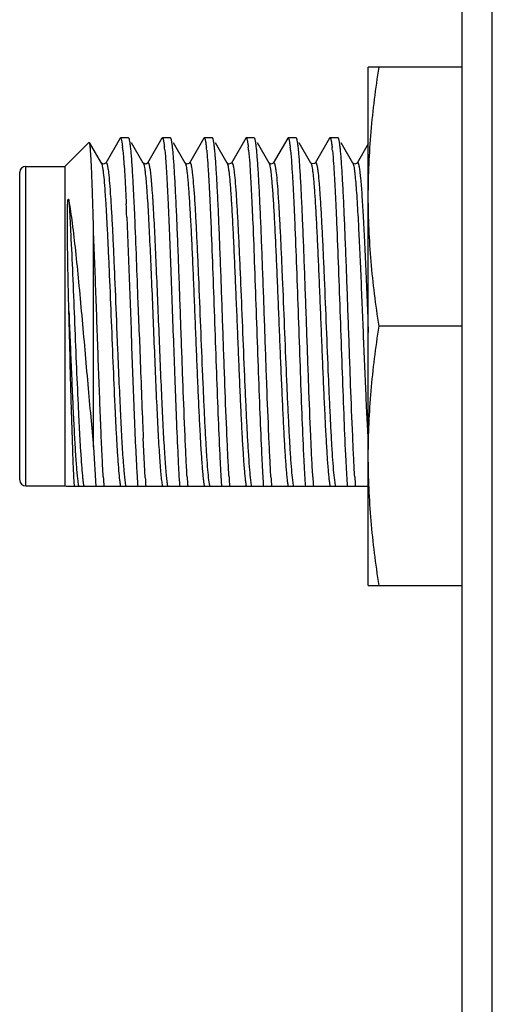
# Model space of a CAD drawing. Header units: inches. Extents: x 0 to 22, y 0 to 17.
# Tile 10 of 35: x 8.416 to 8.729, y 9.103 to 9.756. Entities that reach past the tile are written whole.
import ezdxf

# ---------------------------------------------------------------- set-up
doc = ezdxf.new("R2010")
doc.units = ezdxf.units.IN
doc.header["$LTSCALE"] = 1.21
doc.header["$MEASUREMENT"] = 0
doc.layers.get('0').update_dxf_attribs({"linetype": 'CONTINUOUS'})

msp = doc.modelspace()

# ---------------------------------------------------------------- linework, layer by layer
at = {"color": 7, "linetype": 'CONTINUOUS'}
for p, q in [((8.70924, 6.11676), (8.70924, 10.9283)), ((8.6471, 9.38053), (8.6471, 9.72453)), ((8.70924, 9.72453), (8.6471, 9.72453)), ((8.48258, 9.67729), (8.47306, 9.66084)), ((8.48258, 9.67729), (8.48285, 9.67753)), ((8.4882, 9.67753), (8.48285, 9.67753)), ((8.48847, 9.67729), (8.4882, 9.67753)), ((8.51035, 9.67729), (8.50083, 9.66084)), ((8.51035, 9.67729), (8.51062, 9.67753)), ((8.51597, 9.67753), (8.51062, 9.67753)), ((8.51624, 9.67729), (8.51597, 9.67753)), ((8.53812, 9.67729), (8.5286, 9.66084)), ((8.53812, 9.67729), (8.53839, 9.67753)), ((8.54374, 9.67753), (8.53839, 9.67753)), ((8.54401, 9.67729), (8.54374, 9.67753)), ((8.56589, 9.67729), (8.55637, 9.66084)), ((8.56589, 9.67729), (8.56616, 9.67753)), ((8.57151, 9.67753), (8.56616, 9.67753)), ((8.57178, 9.67729), (8.57151, 9.67753)), ((8.59366, 9.67729), (8.58414, 9.66084)), ((8.59366, 9.67729), (8.59393, 9.67753)), ((8.59928, 9.67753), (8.59393, 9.67753)), ((8.59955, 9.67729), (8.59928, 9.67753)), ((8.62143, 9.67729), (8.61191, 9.66084)), ((8.62143, 9.67729), (8.6217, 9.67753)), ((8.62705, 9.67753), (8.6217, 9.67753)), ((8.62732, 9.67729), (8.62705, 9.67753)), ((8.4461, 9.65853), (8.46214, 9.67457)), ((8.47022, 9.66084), (8.46231, 9.6745)), ((8.49799, 9.66084), (8.49027, 9.67418)), ((8.52576, 9.66084), (8.51804, 9.67418)), ((8.55353, 9.66084), (8.54581, 9.67418)), ((8.5813, 9.66084), (8.57358, 9.67418)), ((8.60907, 9.66084), (8.60135, 9.67418)), ((8.63684, 9.66084), (8.62912, 9.67418)), ((8.6471, 9.67366), (8.63968, 9.66084)), ((8.48445, 9.66937), (8.48486, 9.66486)), ((8.5122, 9.66963), (8.5126, 9.66519)), ((8.53999, 9.66937), (8.5404, 9.66486)), ((8.56776, 9.66937), (8.56817, 9.66486)), ((8.59553, 9.66937), (8.59594, 9.66486)), ((8.62332, 9.66918), (8.62372, 9.66463)), ((8.4201, 9.65853), (8.4461, 9.65853)), ((8.4461, 9.65853), (8.4461, 9.44653)), ((8.47027, 9.66077), (8.4702, 9.66087)), ((8.4702, 9.66087), (8.47022, 9.66084)), ((8.47089, 9.66028), (8.47027, 9.66077)), ((8.47306, 9.66084), (8.47308, 9.66088)), ((8.49796, 9.66088), (8.49799, 9.66084)), ((8.52574, 9.66087), (8.52576, 9.66084)), ((8.52581, 9.66077), (8.52574, 9.66087)), ((8.52643, 9.66028), (8.52581, 9.66077)), ((8.5286, 9.66084), (8.52862, 9.66088)), ((8.55351, 9.66087), (8.55353, 9.66084)), ((8.55358, 9.66077), (8.55351, 9.66087)), ((8.5542, 9.66028), (8.55358, 9.66077)), ((8.55637, 9.66084), (8.55639, 9.66088)), ((8.58128, 9.66087), (8.5813, 9.66084)), ((8.58135, 9.66077), (8.58128, 9.66087)), ((8.58197, 9.66028), (8.58135, 9.66077)), ((8.58414, 9.66084), (8.58416, 9.66088)), ((8.60907, 9.66084), (8.60909, 9.66081)), ((8.60917, 9.66071), (8.60909, 9.66081)), ((8.61191, 9.66084), (8.61193, 9.66088)), ((8.63689, 9.66077), (8.63682, 9.66087)), ((8.63682, 9.66087), (8.63684, 9.66084)), ((8.63751, 9.66028), (8.63689, 9.66077)), ((8.63968, 9.66084), (8.6397, 9.66088)), ((8.4161, 9.65453), (8.41611, 9.65474)), ((8.4161, 9.45053), (8.4161, 9.65453)), ((8.48706, 9.62489), (8.48947, 9.56158)), ((8.4651, 9.47234), (8.4651, 9.61402)), ((8.49539, 9.54561), (8.49459, 9.56822)), ((8.48947, 9.56158), (8.48967, 9.55592)), ((8.48967, 9.55592), (8.48987, 9.55024)), ((8.70924, 9.55253), (8.65423, 9.55253)), ((8.48987, 9.55024), (8.49027, 9.53892)), ((8.49027, 9.53892), (8.49268, 9.47649)), ((8.49268, 9.47649), (8.49288, 9.47207)), ((8.49926, 9.45215), (8.49795, 9.47831)), ((8.4651, 9.47234), (8.46652, 9.4462)), ((8.4161, 9.45053), (8.41611, 9.45032)), ((8.45242, 9.4462), (8.45203, 9.4525)), ((8.4201, 9.44653), (8.4461, 9.44653)), ((8.6471, 9.4462), (8.44648, 9.4462)), ((8.6471, 9.38053), (8.70924, 9.38053))]:
    msp.add_line(p, q, dxfattribs=at)
at = {"color": 9, "linetype": 'CONTINUOUS'}
for p, q in [((8.72924, 6.11676), (8.72924, 10.9283)), ((8.4201, 9.44653), (8.4201, 9.65841)), ((8.64155, 9.65444), (8.64197, 9.65047)), ((8.48033, 9.55214), (8.48095, 9.53689)), ((8.48511, 9.45653), (8.48573, 9.45035)), ((8.48573, 9.45035), (8.48624, 9.44678)), ((8.54127, 9.45035), (8.54178, 9.44678)), ((8.56904, 9.45035), (8.56955, 9.44678)), ((8.59681, 9.45035), (8.59732, 9.44678)), ((8.62458, 9.45034), (8.62509, 9.44678))]:
    msp.add_line(p, q, dxfattribs=at)
at = {"color": 7, "linetype": 'CONTINUOUS'}
for points in [[(8.47308, 9.66088), (8.47298, 9.66073), (8.47154, 9.66011), (8.47089, 9.66028)], [(8.50083, 9.66085), (8.49983, 9.66016), (8.49809, 9.66071), (8.49796, 9.66088)], [(8.52862, 9.66088), (8.52852, 9.66073), (8.52708, 9.66011), (8.52643, 9.66028)], [(8.55639, 9.66088), (8.55629, 9.66073), (8.55485, 9.66011), (8.5542, 9.66028)], [(8.58416, 9.66088), (8.58406, 9.66073), (8.58262, 9.66011), (8.58197, 9.66028)], [(8.61193, 9.66088), (8.6117, 9.66059), (8.60958, 9.66037), (8.60917, 9.66071)], [(8.6397, 9.66088), (8.6396, 9.66073), (8.63816, 9.66011), (8.63751, 9.66028)]]:
    msp.add_lwpolyline(points, dxfattribs=at)
for centre, radius, start, end in [((8.34787, 9.65587), 0.13725, 5.64644, 6.44139), ((8.38243, 9.6566), 0.13042, 5.73204, 6.55376), ((8.4034, 9.65587), 0.13726, 5.64636, 6.4413), ((8.43118, 9.65587), 0.13725, 5.64645, 6.44141), ((8.45894, 9.65587), 0.13726, 5.64638, 6.44133), ((8.4813, 9.65529), 0.1427, 5.58346, 6.35634), ((8.4201, 9.65453), 0.004, 90, 177), ((6.98078, 9.56559), 1.51277, 2.9209, 3.06617), ((6.04279, 9.5193), 2.4519, 2.48463, 2.88433), ((5.74646, 9.5064), 2.74316, 2.47556, 2.66259), ((0.92601, 9.30635), 7.5731, 1.981655, 2.416048), ((17.89478, 9.86758), 9.40491, 181.961888, 182.290733), ((12.23579, 9.6423), 3.74144, 182.30738, 182.5121), ((10.47598, 9.56343), 1.9852, 182.63779, 182.99167), ((9.82409, 9.52993), 1.33245, 183.01605, 183.17571), ((9.40155, 9.50629), 0.90925, 183.16352, 183.78921), ((8.4201, 9.45053), 0.004, 183, 270), ((9.21037, 9.49573), 0.74016, 183.34508, 183.83716), ((9.22996, 9.4952), 0.73196, 183.3718, 183.83821), ((9.26702, 9.49581), 0.74127, 183.34149, 183.83701), ((9.29479, 9.49581), 0.74127, 183.34149, 183.83701), ((9.32256, 9.49581), 0.74128, 183.34148, 183.83701), ((9.35005, 9.49579), 0.74099, 183.34239, 183.83705), ((9.3781, 9.49581), 0.74127, 183.34149, 183.83701)]:
    msp.add_arc(centre, radius, start, end, dxfattribs=at)
at = {"color": 9, "linetype": 'CONTINUOUS'}
for centre, radius, start, end in [((8.91189, 9.49332), 0.42837, 184.231, 184.92699), ((8.4928, 9.45354), 0.03839, 189.28028, 190.3535), ((8.48276, 9.45173), 0.02818, 190.39182, 191.30963), ((8.49651, 9.45358), 0.03864, 189.39681, 190.14057), ((8.48742, 9.45196), 0.0294, 190.14796, 191.29107), ((8.51518, 9.45196), 0.02939, 190.14946, 191.29119), ((8.54299, 9.45197), 0.02944, 190.14113, 191.29049), ((8.57072, 9.45196), 0.02939, 190.14946, 191.29119), ((8.59849, 9.45196), 0.02939, 190.14946, 191.29119), ((8.62626, 9.45196), 0.02939, 190.14946, 191.29119), ((8.65403, 9.45196), 0.0294, 190.14889, 191.29115)]:
    msp.add_arc(centre, radius, start, end, dxfattribs=at)
at = {"color": 7, "linetype": 'CONTINUOUS'}
for points, knots in [([(8.6471, 9.63853), (8.6471, 9.64572), (8.64742, 9.6601), (8.64933, 9.68884), (8.65203, 9.71029), (8.65423, 9.72453)], [0, 0, 0, 0, 0.249762, 0.499645, 1, 1, 1, 1]), ([(8.48285, 9.67753), (8.48292, 9.67753), (8.48302, 9.67744), (8.48312, 9.6773), (8.48325, 9.67703), (8.4834, 9.67658), (8.48357, 9.67589), (8.48374, 9.67501), (8.48399, 9.67345), (8.48415, 9.67218), (8.48425, 9.67127)], [0, 0, 0, 0, 0.030894, 0.054108, 0.083799, 0.163992, 0.272955, 0.411069, 0.578379, 1, 1, 1, 1]), ([(8.49138, 9.64651), (8.49127, 9.64866), (8.49104, 9.65274), (8.49068, 9.65851), (8.49032, 9.66356), (8.48996, 9.66786), (8.48965, 9.67095), (8.48939, 9.67303), (8.48921, 9.67429), (8.48904, 9.67534), (8.48886, 9.67618), (8.48868, 9.67681), (8.48855, 9.67716), (8.48847, 9.67729)], [0, 0, 0, 0, 0.208892, 0.395848, 0.559618, 0.699116, 0.813435, 0.860926, 0.901879, 0.936247, 0.964016, 0.985216, 1, 1, 1, 1]), ([(8.51062, 9.67753), (8.51068, 9.67753), (8.51079, 9.67745), (8.51089, 9.6773), (8.51101, 9.67705), (8.51116, 9.67662), (8.51133, 9.67595), (8.5115, 9.6751), (8.51174, 9.67359), (8.5119, 9.67237), (8.512, 9.67149)], [0, 0, 0, 0, 0.031276, 0.054597, 0.084355, 0.164594, 0.273521, 0.411541, 0.578716, 1, 1, 1, 1]), ([(8.52701, 9.4526), (8.52676, 9.45678), (8.52629, 9.46582), (8.52536, 9.48612), (8.5245, 9.50841), (8.52363, 9.53214), (8.52297, 9.55094), (8.5223, 9.56976), (8.52164, 9.58819), (8.52097, 9.6058), (8.52031, 9.62217), (8.51974, 9.63487), (8.51928, 9.64413), (8.51895, 9.65031), (8.51861, 9.65592), (8.51828, 9.66093), (8.51795, 9.66531), (8.51762, 9.66904), (8.51729, 9.6721), (8.517, 9.67421), (8.51676, 9.67555), (8.5166, 9.6763), (8.51644, 9.67686), (8.51631, 9.67717), (8.51624, 9.67729)], [0, 0, 0, 0, 0.055825, 0.120621, 0.27098, 0.353071, 0.437272, 0.521639, 0.60422, 0.68311, 0.756485, 0.822653, 0.852549, 0.880087, 0.905107, 0.927466, 0.947038, 0.963711, 0.977395, 0.988019, 0.99217, 0.995545, 0.998149, 1, 1, 1, 1]), ([(8.53839, 9.67753), (8.53846, 9.67753), (8.53856, 9.67744), (8.53866, 9.6773), (8.53879, 9.67703), (8.53894, 9.67658), (8.53911, 9.67589), (8.53928, 9.67501), (8.53953, 9.67345), (8.53969, 9.67218), (8.53979, 9.67127)], [0, 0, 0, 0, 0.030894, 0.054108, 0.083799, 0.163992, 0.272955, 0.411068, 0.578378, 1, 1, 1, 1]), ([(8.55478, 9.4526), (8.55453, 9.45678), (8.55406, 9.46582), (8.55313, 9.48612), (8.55227, 9.50841), (8.5514, 9.53214), (8.55074, 9.55094), (8.55007, 9.56976), (8.54941, 9.58819), (8.54874, 9.6058), (8.54808, 9.62217), (8.54751, 9.63487), (8.54705, 9.64413), (8.54672, 9.65031), (8.54638, 9.65592), (8.54605, 9.66093), (8.54572, 9.66531), (8.54539, 9.66904), (8.54506, 9.6721), (8.54477, 9.67421), (8.54453, 9.67555), (8.54437, 9.6763), (8.54421, 9.67686), (8.54408, 9.67717), (8.54401, 9.67729)], [0, 0, 0, 0, 0.055825, 0.120621, 0.27098, 0.353071, 0.437272, 0.521639, 0.604221, 0.68311, 0.756485, 0.822653, 0.852549, 0.880087, 0.905107, 0.927466, 0.947038, 0.963711, 0.977395, 0.988019, 0.99217, 0.995545, 0.998149, 1, 1, 1, 1]), ([(8.56616, 9.67753), (8.56623, 9.67753), (8.56633, 9.67744), (8.56643, 9.6773), (8.56656, 9.67703), (8.56671, 9.67658), (8.56688, 9.67589), (8.56705, 9.67501), (8.5673, 9.67345), (8.56746, 9.67218), (8.56756, 9.67127)], [0, 0, 0, 0, 0.030894, 0.054108, 0.083799, 0.163992, 0.272955, 0.411069, 0.578379, 1, 1, 1, 1]), ([(8.58255, 9.4526), (8.5823, 9.45678), (8.58183, 9.46582), (8.5809, 9.48612), (8.58004, 9.50841), (8.57917, 9.53214), (8.57851, 9.55094), (8.57784, 9.56976), (8.57718, 9.58819), (8.57651, 9.6058), (8.57585, 9.62217), (8.57528, 9.63487), (8.57482, 9.64413), (8.57449, 9.65031), (8.57415, 9.65592), (8.57382, 9.66093), (8.57349, 9.66531), (8.57316, 9.66904), (8.57283, 9.6721), (8.57254, 9.67421), (8.5723, 9.67555), (8.57214, 9.6763), (8.57198, 9.67686), (8.57185, 9.67717), (8.57178, 9.67729)], [0, 0, 0, 0, 0.055825, 0.120621, 0.27098, 0.353071, 0.437273, 0.521639, 0.604221, 0.68311, 0.756485, 0.822653, 0.852549, 0.880087, 0.905107, 0.927466, 0.947038, 0.963711, 0.977395, 0.988019, 0.99217, 0.995545, 0.998149, 1, 1, 1, 1]), ([(8.59393, 9.67753), (8.594, 9.67753), (8.5941, 9.67744), (8.5942, 9.6773), (8.59433, 9.67703), (8.59448, 9.67658), (8.59465, 9.67589), (8.59482, 9.67501), (8.59507, 9.67345), (8.59523, 9.67218), (8.59533, 9.67127)], [0, 0, 0, 0, 0.030894, 0.054108, 0.083799, 0.163992, 0.272955, 0.411068, 0.578378, 1, 1, 1, 1]), ([(8.61032, 9.45259), (8.61007, 9.45677), (8.6096, 9.4658), (8.60867, 9.48611), (8.60781, 9.50839), (8.60694, 9.53213), (8.60628, 9.55092), (8.60561, 9.56975), (8.60495, 9.58818), (8.60429, 9.60579), (8.60362, 9.62216), (8.60305, 9.63486), (8.60259, 9.64412), (8.60226, 9.6503), (8.60192, 9.65591), (8.60159, 9.66092), (8.60126, 9.66531), (8.60093, 9.66904), (8.6006, 9.6721), (8.60031, 9.67421), (8.60007, 9.67555), (8.59991, 9.6763), (8.59975, 9.67686), (8.59962, 9.67717), (8.59955, 9.67729)], [0, 0, 0, 0, 0.055814, 0.120603, 0.270952, 0.353042, 0.437244, 0.521612, 0.604196, 0.68309, 0.756469, 0.82264, 0.852539, 0.880078, 0.9051, 0.927461, 0.947034, 0.963709, 0.977394, 0.988018, 0.99217, 0.995545, 0.998149, 1, 1, 1, 1]), ([(8.6217, 9.67753), (8.62177, 9.67753), (8.62188, 9.67744), (8.62198, 9.67729), (8.62211, 9.67702), (8.62226, 9.67656), (8.62243, 9.67585), (8.62261, 9.67494), (8.62286, 9.67333), (8.62302, 9.67203), (8.62312, 9.67109)], [0, 0, 0, 0, 0.030605, 0.053738, 0.083379, 0.163539, 0.27253, 0.410714, 0.578126, 1, 1, 1, 1]), ([(8.63809, 9.4526), (8.63784, 9.45678), (8.63737, 9.46582), (8.63644, 9.48612), (8.63558, 9.50841), (8.63471, 9.53214), (8.63405, 9.55094), (8.63338, 9.56976), (8.63272, 9.58819), (8.63205, 9.6058), (8.63139, 9.62217), (8.63082, 9.63487), (8.63036, 9.64413), (8.63003, 9.65031), (8.62969, 9.65592), (8.62936, 9.66093), (8.62903, 9.66531), (8.6287, 9.66904), (8.62837, 9.6721), (8.62808, 9.67421), (8.62784, 9.67555), (8.62768, 9.6763), (8.62752, 9.67686), (8.62739, 9.67717), (8.62732, 9.67729)], [0, 0, 0, 0, 0.055825, 0.120621, 0.27098, 0.353071, 0.437272, 0.521639, 0.604221, 0.68311, 0.756485, 0.822653, 0.852549, 0.880087, 0.905107, 0.927466, 0.947038, 0.963711, 0.977395, 0.988019, 0.99217, 0.995545, 0.998149, 1, 1, 1, 1]), ([(8.46338, 9.66401), (8.46333, 9.66475), (8.46325, 9.66616), (8.46312, 9.66813), (8.46299, 9.66985), (8.46286, 9.6713), (8.46273, 9.67249), (8.4626, 9.67341), (8.46249, 9.674), (8.46239, 9.67433), (8.46234, 9.67446), (8.46231, 9.6745)], [0, 0, 0, 0, 0.211666, 0.399224, 0.562247, 0.700369, 0.813297, 0.900828, 0.962915, 0.984514, 1, 1, 1, 1]), ([(8.4651, 9.61402), (8.46496, 9.61922), (8.4647, 9.62901), (8.46428, 9.64265), (8.46386, 9.65411), (8.46354, 9.66098), (8.46338, 9.66401)], [0, 0, 0, 0, 0.312181, 0.587149, 0.818297, 1, 1, 1, 1]), ([(8.48486, 9.66486), (8.48502, 9.66281), (8.48534, 9.65832), (8.48598, 9.64798), (8.48639, 9.63969), (8.48666, 9.63383)], [0, 0, 0, 0, 0.19922, 0.433964, 1, 1, 1, 1]), ([(8.5126, 9.66519), (8.51277, 9.66316), (8.51309, 9.65873), (8.51372, 9.64849), (8.51448, 9.63334), (8.51535, 9.61282), (8.51623, 9.5898), (8.51711, 9.56523), (8.518, 9.54013), (8.51888, 9.51555), (8.51949, 9.49946), (8.51981, 9.49167)], [0, 0, 0, 0, 0.035197, 0.076752, 0.177167, 0.297109, 0.431624, 0.575148, 0.721742, 0.86534, 1, 1, 1, 1]), ([(8.5404, 9.66486), (8.54062, 9.6621), (8.54104, 9.65596), (8.54162, 9.64589), (8.5422, 9.63415), (8.54301, 9.61582), (8.54398, 9.59052), (8.54512, 9.55861), (8.54626, 9.52626), (8.54739, 9.49577), (8.54837, 9.47252), (8.54919, 9.45646), (8.54961, 9.44943), (8.54983, 9.4462)], [0, 0, 0, 0, 0.037961, 0.084348, 0.138344, 0.198996, 0.335871, 0.48531, 0.63676, 0.779522, 0.903516, 0.955673, 1, 1, 1, 1]), ([(8.56817, 9.66486), (8.56839, 9.6621), (8.56881, 9.65596), (8.56939, 9.64589), (8.56997, 9.63415), (8.57078, 9.61582), (8.57175, 9.59052), (8.57289, 9.55861), (8.57403, 9.52626), (8.57516, 9.49577), (8.57614, 9.47252), (8.57696, 9.45646), (8.57738, 9.44943), (8.5776, 9.4462)], [0, 0, 0, 0, 0.037961, 0.084348, 0.138344, 0.198996, 0.33587, 0.485309, 0.636759, 0.779522, 0.903516, 0.955673, 1, 1, 1, 1]), ([(8.59594, 9.66486), (8.59616, 9.6621), (8.59658, 9.65596), (8.59716, 9.64589), (8.59774, 9.63415), (8.59855, 9.61582), (8.59952, 9.59052), (8.60066, 9.55861), (8.6018, 9.52626), (8.60293, 9.49577), (8.60391, 9.47252), (8.60473, 9.45646), (8.60515, 9.44943), (8.60537, 9.4462)], [0, 0, 0, 0, 0.037961, 0.084348, 0.138344, 0.198996, 0.335871, 0.48531, 0.63676, 0.779522, 0.903516, 0.955673, 1, 1, 1, 1]), ([(8.62372, 9.66463), (8.62395, 9.66186), (8.62437, 9.65569), (8.62494, 9.64558), (8.62552, 9.63383), (8.62633, 9.6155), (8.6273, 9.59022), (8.62844, 9.55835), (8.62957, 9.52607), (8.63071, 9.49565), (8.63168, 9.47246), (8.6325, 9.45643), (8.63292, 9.44942), (8.63314, 9.4462)], [0, 0, 0, 0, 0.038195, 0.08477, 0.138908, 0.199656, 0.336597, 0.485967, 0.637257, 0.779821, 0.903634, 0.955721, 1, 1, 1, 1]), ([(8.65423, 9.55253), (8.65203, 9.56676), (8.64933, 9.58822), (8.64742, 9.61695), (8.6471, 9.63134), (8.6471, 9.63853)], [0, 0, 0, 0, 0.500355, 0.750238, 1, 1, 1, 1]), ([(8.44868, 9.56224), (8.44859, 9.5659), (8.44841, 9.57315), (8.44819, 9.58388), (8.44802, 9.59262), (8.44791, 9.59941), (8.44784, 9.60433), (8.44778, 9.60911), (8.44774, 9.61301), (8.44771, 9.61605), (8.4477, 9.61827), (8.44769, 9.62045), (8.44768, 9.62259), (8.44769, 9.62468), (8.4477, 9.62673), (8.44772, 9.62842), (8.44774, 9.62974), (8.44776, 9.63072), (8.44779, 9.6317), (8.44782, 9.6325), (8.44784, 9.63314), (8.44787, 9.63362), (8.44789, 9.63409), (8.44792, 9.63457), (8.44796, 9.63505), (8.44799, 9.63545), (8.44803, 9.63577), (8.44806, 9.63601), (8.44809, 9.63622), (8.44812, 9.63638), (8.44815, 9.63651), (8.44818, 9.63665), (8.44822, 9.63676), (8.44826, 9.63685), (8.44834, 9.63689), (8.4484, 9.63683), (8.44844, 9.63676), (8.44847, 9.63668), (8.4485, 9.6366), (8.44853, 9.63648), (8.44857, 9.63633), (8.44863, 9.63607), (8.44866, 9.63588), (8.44868, 9.63575)], [0, 0, 0, 0, 0.144865, 0.286618, 0.423836, 0.490312, 0.555146, 0.618182, 0.679276, 0.709053, 0.738299, 0.767001, 0.795151, 0.822744, 0.849778, 0.876261, 0.889301, 0.902214, 0.915008, 0.927696, 0.934006, 0.9403, 0.946583, 0.952864, 0.959158, 0.96549, 0.968686, 0.971916, 0.975205, 0.976886, 0.978607, 0.980399, 0.98235, 0.98346, 0.984246, 0.985259, 0.986338, 0.987473, 0.988645, 0.989845, 0.992305, 0.994827, 1, 1, 1, 1]), ([(8.44868, 9.63575), (8.44908, 9.63343), (8.44985, 9.62846), (8.45135, 9.61743), (8.45314, 9.60183), (8.45519, 9.58144), (8.45721, 9.55948), (8.4592, 9.53683), (8.46116, 9.51435), (8.46309, 9.49287), (8.46442, 9.47899), (8.4651, 9.47234)], [0, 0, 0, 0, 0.043111, 0.091757, 0.203363, 0.329872, 0.465958, 0.606178, 0.745201, 0.877997, 1, 1, 1, 1]), ([(8.47147, 9.45255), (8.47117, 9.45757), (8.47061, 9.46852), (8.46983, 9.48614), (8.46905, 9.50591), (8.468, 9.53467), (8.46673, 9.57088), (8.46567, 9.59991), (8.4651, 9.61402)], [0, 0, 0, 0, 0.093339, 0.203669, 0.327431, 0.460626, 0.737926, 1, 1, 1, 1]), ([(8.45203, 9.4525), (8.45188, 9.45543), (8.45158, 9.46195), (8.451, 9.47727), (8.45031, 9.49998), (8.44951, 9.53004), (8.44897, 9.5513), (8.44868, 9.56224)], [0, 0, 0, 0, 0.080251, 0.178263, 0.418899, 0.70114, 1, 1, 1, 1]), ([(8.6471, 9.46653), (8.6471, 9.47372), (8.64742, 9.4881), (8.64933, 9.51684), (8.65203, 9.53829), (8.65423, 9.55253)], [0, 0, 0, 0, 0.249762, 0.499645, 1, 1, 1, 1]), ([(8.51981, 9.49167), (8.52015, 9.48316), (8.52067, 9.47107), (8.52145, 9.45592), (8.52185, 9.44927), (8.52206, 9.4462)], [0, 0, 0, 0, 0.560944, 0.797671, 1, 1, 1, 1]), ([(8.65423, 9.38053), (8.65203, 9.39476), (8.64933, 9.41622), (8.64742, 9.44495), (8.6471, 9.45934), (8.6471, 9.46653)], [0, 0, 0, 0, 0.500355, 0.750238, 1, 1, 1, 1])]:
    msp.add_open_spline(points, degree=3, knots=knots, dxfattribs=at)
at = {"color": 9, "linetype": 'CONTINUOUS'}
for points, knots in [([(8.47022, 9.66084), (8.47028, 9.66074), (8.4704, 9.66047), (8.47062, 9.65976), (8.47089, 9.65853), (8.47119, 9.65666), (8.47137, 9.65523), (8.47147, 9.65444)], [0, 0, 0, 0, 0.05664, 0.132374, 0.342745, 0.632205, 1, 1, 1, 1]), ([(8.47308, 9.66088), (8.47312, 9.66093), (8.47318, 9.66102), (8.4733, 9.66111), (8.47344, 9.66111), (8.47356, 9.66102), (8.47368, 9.66087), (8.47379, 9.66064), (8.4739, 9.66034), (8.47402, 9.65997), (8.47413, 9.65953), (8.47429, 9.6588), (8.47449, 9.6577), (8.47472, 9.65616), (8.47486, 9.65504), (8.47493, 9.65444)], [0, 0, 0, 0, 0.025574, 0.044252, 0.059941, 0.078545, 0.10401, 0.137958, 0.181047, 0.233574, 0.295683, 0.367437, 0.539923, 0.750911, 1, 1, 1, 1]), ([(8.49799, 9.66084), (8.49805, 9.66074), (8.49816, 9.66048), (8.49838, 9.6598), (8.49864, 9.65862), (8.49893, 9.65684), (8.49911, 9.65549), (8.4992, 9.65473)], [0, 0, 0, 0, 0.05738, 0.133632, 0.344377, 0.633386, 1, 1, 1, 1]), ([(8.50083, 9.66085), (8.50087, 9.6609), (8.50093, 9.661), (8.50105, 9.6611), (8.50118, 9.66112), (8.50131, 9.66105), (8.50142, 9.66091), (8.50153, 9.6607), (8.50165, 9.66042), (8.50176, 9.66007), (8.50187, 9.65965), (8.50203, 9.65894), (8.50223, 9.65788), (8.50246, 9.6564), (8.50259, 9.65532), (8.50267, 9.65473)], [0, 0, 0, 0, 0.027688, 0.047942, 0.064184, 0.082289, 0.106822, 0.139769, 0.181926, 0.233649, 0.295107, 0.366382, 0.538451, 0.749783, 1, 1, 1, 1]), ([(8.52576, 9.66084), (8.52582, 9.66074), (8.52594, 9.66047), (8.52616, 9.65976), (8.52643, 9.65853), (8.52673, 9.65666), (8.52691, 9.65523), (8.52701, 9.65444)], [0, 0, 0, 0, 0.05664, 0.132374, 0.342745, 0.632205, 1, 1, 1, 1]), ([(8.52862, 9.66088), (8.52866, 9.66093), (8.52872, 9.66102), (8.52884, 9.66111), (8.52898, 9.66111), (8.5291, 9.66102), (8.52922, 9.66087), (8.52933, 9.66064), (8.52944, 9.66034), (8.52956, 9.65997), (8.52967, 9.65953), (8.52983, 9.6588), (8.53003, 9.6577), (8.53026, 9.65616), (8.5304, 9.65504), (8.53047, 9.65444)], [0, 0, 0, 0, 0.025574, 0.044252, 0.059941, 0.078545, 0.10401, 0.137958, 0.181047, 0.233574, 0.295683, 0.367437, 0.539923, 0.750911, 1, 1, 1, 1]), ([(8.55353, 9.66084), (8.55359, 9.66074), (8.55371, 9.66047), (8.55393, 9.65976), (8.5542, 9.65853), (8.5545, 9.65666), (8.55468, 9.65523), (8.55478, 9.65444)], [0, 0, 0, 0, 0.05664, 0.132374, 0.342745, 0.632205, 1, 1, 1, 1]), ([(8.55639, 9.66088), (8.55643, 9.66093), (8.55649, 9.66102), (8.55661, 9.66111), (8.55675, 9.66111), (8.55687, 9.66102), (8.55699, 9.66087), (8.5571, 9.66064), (8.55721, 9.66034), (8.55733, 9.65997), (8.55744, 9.65953), (8.5576, 9.6588), (8.5578, 9.6577), (8.55803, 9.65616), (8.55817, 9.65504), (8.55824, 9.65444)], [0, 0, 0, 0, 0.025574, 0.044252, 0.059941, 0.078545, 0.10401, 0.137958, 0.181047, 0.233574, 0.295683, 0.367437, 0.539923, 0.750911, 1, 1, 1, 1]), ([(8.5813, 9.66084), (8.58136, 9.66074), (8.58148, 9.66047), (8.5817, 9.65976), (8.58197, 9.65853), (8.58227, 9.65666), (8.58245, 9.65523), (8.58255, 9.65444)], [0, 0, 0, 0, 0.05664, 0.132374, 0.342745, 0.632205, 1, 1, 1, 1]), ([(8.58416, 9.66088), (8.5842, 9.66093), (8.58426, 9.66102), (8.58438, 9.66111), (8.58452, 9.66111), (8.58464, 9.66102), (8.58476, 9.66087), (8.58487, 9.66064), (8.58498, 9.66034), (8.5851, 9.65997), (8.58521, 9.65953), (8.58537, 9.6588), (8.58557, 9.6577), (8.5858, 9.65616), (8.58594, 9.65504), (8.58601, 9.65444)], [0, 0, 0, 0, 0.025574, 0.044252, 0.059941, 0.078545, 0.10401, 0.137958, 0.181047, 0.233574, 0.295683, 0.367437, 0.539923, 0.750911, 1, 1, 1, 1]), ([(8.60909, 9.66081), (8.60915, 9.66069), (8.60927, 9.66041), (8.6095, 9.65967), (8.60976, 9.65839), (8.61007, 9.65646), (8.61025, 9.65499), (8.61035, 9.65417)], [0, 0, 0, 0, 0.057605, 0.134105, 0.345178, 0.634085, 1, 1, 1, 1]), ([(8.61193, 9.66088), (8.61196, 9.66093), (8.61203, 9.66102), (8.61215, 9.66112), (8.6123, 9.66111), (8.61242, 9.66101), (8.61253, 9.66085), (8.61265, 9.66062), (8.61276, 9.66031), (8.61288, 9.65992), (8.613, 9.65946), (8.61316, 9.6587), (8.61336, 9.65756), (8.61359, 9.65596), (8.61374, 9.6548), (8.61381, 9.65417)], [0, 0, 0, 0, 0.025109, 0.043355, 0.058756, 0.077292, 0.102823, 0.136895, 0.180133, 0.232818, 0.295082, 0.366982, 0.539715, 0.750864, 1, 1, 1, 1]), ([(8.63684, 9.66084), (8.6369, 9.66074), (8.63702, 9.66047), (8.63724, 9.65976), (8.63751, 9.65853), (8.63781, 9.65666), (8.63799, 9.65523), (8.63809, 9.65444)], [0, 0, 0, 0, 0.05664, 0.132374, 0.342745, 0.632205, 1, 1, 1, 1]), ([(8.6397, 9.66088), (8.63974, 9.66093), (8.6398, 9.66102), (8.63992, 9.66111), (8.64006, 9.66111), (8.64018, 9.66102), (8.6403, 9.66087), (8.64041, 9.66064), (8.64052, 9.66034), (8.64064, 9.65997), (8.64075, 9.65953), (8.64091, 9.6588), (8.64111, 9.6577), (8.64134, 9.65616), (8.64148, 9.65504), (8.64155, 9.65444)], [0, 0, 0, 0, 0.025574, 0.044252, 0.059941, 0.078545, 0.10401, 0.137958, 0.181047, 0.233574, 0.295683, 0.367437, 0.539923, 0.750911, 1, 1, 1, 1]), ([(8.47147, 9.65444), (8.47172, 9.6523), (8.47218, 9.64736), (8.4728, 9.63901), (8.47342, 9.62887), (8.47404, 9.61716), (8.47467, 9.60411), (8.47553, 9.58484), (8.47657, 9.55959), (8.47779, 9.52939), (8.47883, 9.50498), (8.4797, 9.48703), (8.48033, 9.47542), (8.48095, 9.46541), (8.4814, 9.45929), (8.48164, 9.45653)], [0, 0, 0, 0, 0.032603, 0.075132, 0.126724, 0.186324, 0.252705, 0.324499, 0.47832, 0.635154, 0.782118, 0.848068, 0.907147, 0.958139, 1, 1, 1, 1]), ([(8.47493, 9.65444), (8.4752, 9.65215), (8.47569, 9.64682), (8.47634, 9.63778), (8.477, 9.62677), (8.47767, 9.61402), (8.47833, 9.59984), (8.47924, 9.57906), (8.47989, 9.56303), (8.48033, 9.55214)], [0, 0, 0, 0, 0.067569, 0.156653, 0.26522, 0.390762, 0.530371, 0.680805, 1, 1, 1, 1]), ([(8.4992, 9.65473), (8.49938, 9.65321), (8.49973, 9.64978), (8.5002, 9.64409), (8.50067, 9.63732), (8.50134, 9.62638), (8.50214, 9.61072), (8.50307, 9.59007), (8.50401, 9.56765), (8.50494, 9.54453), (8.50588, 9.52179), (8.50653, 9.50687), (8.50687, 9.49966)], [0, 0, 0, 0, 0.02959, 0.066532, 0.110405, 0.160701, 0.278152, 0.413411, 0.560161, 0.711542, 0.860476, 1, 1, 1, 1]), ([(8.50267, 9.65473), (8.50285, 9.65321), (8.5032, 9.64978), (8.50366, 9.64409), (8.50413, 9.63732), (8.5048, 9.62638), (8.50561, 9.61072), (8.50654, 9.59007), (8.50747, 9.56765), (8.50841, 9.54453), (8.50934, 9.52179), (8.51, 9.50687), (8.51033, 9.49966)], [0, 0, 0, 0, 0.02959, 0.066532, 0.110405, 0.160701, 0.278152, 0.413411, 0.560161, 0.711542, 0.860476, 1, 1, 1, 1]), ([(8.52701, 9.65444), (8.52714, 9.65332), (8.52739, 9.65087), (8.5279, 9.64515), (8.5285, 9.63653), (8.5292, 9.62461), (8.5299, 9.61081), (8.5306, 9.59549), (8.5313, 9.57906), (8.53201, 9.56193), (8.53271, 9.54456), (8.53342, 9.5274), (8.53412, 9.51089), (8.53482, 9.49547), (8.53552, 9.48153), (8.53622, 9.46944), (8.53683, 9.46067), (8.53733, 9.45481), (8.53768, 9.45135), (8.53803, 9.44855), (8.53829, 9.44691), (8.53843, 9.4462)], [0, 0, 0, 0, 0.016183, 0.035433, 0.082627, 0.140377, 0.20719, 0.281334, 0.360883, 0.443771, 0.527842, 0.610911, 0.690819, 0.765489, 0.832981, 0.891546, 0.939669, 0.959418, 0.976119, 0.989671, 1, 1, 1, 1]), ([(8.53047, 9.65444), (8.53074, 9.65215), (8.53123, 9.64682), (8.53188, 9.63778), (8.53254, 9.62677), (8.53321, 9.61402), (8.53387, 9.59984), (8.53478, 9.57906), (8.53587, 9.55215), (8.53696, 9.52526), (8.53787, 9.50452), (8.53853, 9.49041), (8.5392, 9.47774), (8.53985, 9.46681), (8.54051, 9.45787), (8.541, 9.45261), (8.54127, 9.45035)], [0, 0, 0, 0, 0.033868, 0.078521, 0.132939, 0.195866, 0.265843, 0.341247, 0.50124, 0.661059, 0.736248, 0.805932, 0.868494, 0.922483, 0.966655, 1, 1, 1, 1]), ([(8.55478, 9.65444), (8.55491, 9.65332), (8.55516, 9.65087), (8.55567, 9.64515), (8.55627, 9.63653), (8.55697, 9.62461), (8.55767, 9.61081), (8.55837, 9.59549), (8.55907, 9.57906), (8.55978, 9.56193), (8.56048, 9.54456), (8.56119, 9.5274), (8.56189, 9.51089), (8.56259, 9.49547), (8.56329, 9.48153), (8.56399, 9.46944), (8.5646, 9.46067), (8.5651, 9.45481), (8.56545, 9.45135), (8.5658, 9.44855), (8.56606, 9.44691), (8.5662, 9.4462)], [0, 0, 0, 0, 0.016183, 0.035433, 0.082627, 0.140377, 0.20719, 0.281334, 0.360883, 0.443771, 0.527842, 0.610911, 0.690819, 0.765489, 0.832981, 0.891546, 0.939669, 0.959418, 0.976119, 0.989671, 1, 1, 1, 1]), ([(8.55824, 9.65444), (8.55851, 9.65215), (8.559, 9.64682), (8.55965, 9.63778), (8.56031, 9.62677), (8.56098, 9.61402), (8.56164, 9.59984), (8.56255, 9.57906), (8.56364, 9.55215), (8.56473, 9.52526), (8.56564, 9.50452), (8.5663, 9.49041), (8.56697, 9.47774), (8.56762, 9.46681), (8.56828, 9.45787), (8.56877, 9.45261), (8.56904, 9.45035)], [0, 0, 0, 0, 0.033868, 0.078521, 0.132939, 0.195866, 0.265843, 0.341247, 0.50124, 0.661059, 0.736248, 0.805932, 0.868494, 0.922483, 0.966655, 1, 1, 1, 1]), ([(8.58255, 9.65444), (8.58268, 9.65332), (8.58293, 9.65087), (8.58344, 9.64515), (8.58404, 9.63653), (8.58474, 9.62461), (8.58544, 9.61081), (8.58614, 9.59549), (8.58684, 9.57906), (8.58755, 9.56193), (8.58825, 9.54456), (8.58896, 9.5274), (8.58966, 9.51089), (8.59036, 9.49547), (8.59106, 9.48153), (8.59176, 9.46944), (8.59237, 9.46067), (8.59287, 9.45481), (8.59322, 9.45135), (8.59357, 9.44855), (8.59383, 9.44691), (8.59397, 9.4462)], [0, 0, 0, 0, 0.016183, 0.035433, 0.082627, 0.140377, 0.20719, 0.281334, 0.360883, 0.443771, 0.527842, 0.610911, 0.690819, 0.765489, 0.832981, 0.891546, 0.939669, 0.959418, 0.976119, 0.989671, 1, 1, 1, 1]), ([(8.58601, 9.65444), (8.58628, 9.65215), (8.58677, 9.64682), (8.58742, 9.63778), (8.58808, 9.62677), (8.58875, 9.61402), (8.58941, 9.59984), (8.59032, 9.57906), (8.59141, 9.55215), (8.5925, 9.52526), (8.59341, 9.50452), (8.59407, 9.49041), (8.59474, 9.47774), (8.59539, 9.46681), (8.59605, 9.45787), (8.59654, 9.45261), (8.59681, 9.45035)], [0, 0, 0, 0, 0.033868, 0.078521, 0.132939, 0.195866, 0.265843, 0.341247, 0.50124, 0.661059, 0.736248, 0.805932, 0.868494, 0.922483, 0.966655, 1, 1, 1, 1]), ([(8.61035, 9.65417), (8.61048, 9.65304), (8.61073, 9.65056), (8.61123, 9.64479), (8.61184, 9.63612), (8.61253, 9.62416), (8.61323, 9.61034), (8.61393, 9.59502), (8.61463, 9.5786), (8.61534, 9.56151), (8.61604, 9.54419), (8.61674, 9.52708), (8.61744, 9.51063), (8.61814, 9.49526), (8.61884, 9.48138), (8.61954, 9.46934), (8.62014, 9.46061), (8.62064, 9.45478), (8.62099, 9.45133), (8.62134, 9.44854), (8.6216, 9.4469), (8.62174, 9.4462)], [0, 0, 0, 0, 0.016425, 0.035895, 0.08346, 0.141486, 0.208481, 0.282718, 0.362277, 0.445104, 0.529057, 0.611965, 0.691685, 0.766155, 0.833453, 0.891842, 0.939822, 0.959514, 0.976171, 0.98969, 1, 1, 1, 1]), ([(8.61381, 9.65417), (8.61408, 9.65185), (8.61457, 9.64648), (8.61522, 9.63738), (8.61588, 9.62632), (8.61654, 9.61355), (8.6172, 9.59937), (8.6181, 9.57861), (8.61919, 9.55176), (8.62029, 9.52495), (8.62119, 9.50429), (8.62185, 9.49023), (8.62251, 9.47761), (8.62317, 9.46672), (8.62382, 9.45782), (8.62431, 9.45259), (8.62458, 9.45034)], [0, 0, 0, 0, 0.034315, 0.079332, 0.134026, 0.197143, 0.267227, 0.34266, 0.502518, 0.662022, 0.737019, 0.806508, 0.868883, 0.922708, 0.966747, 1, 1, 1, 1]), ([(8.63809, 9.65444), (8.63829, 9.65274), (8.63866, 9.6489), (8.63917, 9.6425), (8.63968, 9.63485), (8.64, 9.62935), (8.64016, 9.62641)], [0, 0, 0, 0, 0.182288, 0.411879, 0.685692, 1, 1, 1, 1]), ([(8.64197, 9.65047), (8.64212, 9.64886), (8.64241, 9.64536), (8.64299, 9.63735), (8.64338, 9.63094), (8.64363, 9.62641)], [0, 0, 0, 0, 0.201144, 0.436267, 1, 1, 1, 1]), ([(8.44868, 9.63575), (8.4489, 9.63231), (8.44933, 9.62498), (8.45016, 9.60877), (8.45116, 9.58627), (8.45233, 9.55781), (8.4535, 9.52895), (8.4545, 9.50563), (8.45533, 9.48841), (8.45592, 9.47714), (8.45652, 9.46728), (8.45711, 9.45903), (8.45762, 9.45323), (8.45806, 9.44951), (8.45828, 9.44796), (8.45839, 9.44727)], [0, 0, 0, 0, 0.054787, 0.116826, 0.257898, 0.412684, 0.569615, 0.716964, 0.783554, 0.843724, 0.896349, 0.940447, 0.975204, 0.988877, 1, 1, 1, 1]), ([(8.64016, 9.62641), (8.64046, 9.62102), (8.64104, 9.60957), (8.64216, 9.58481), (8.64348, 9.55216), (8.64481, 9.51953), (8.64593, 9.49484), (8.64651, 9.48344), (8.64681, 9.47808)], [0, 0, 0, 0, 0.109053, 0.231785, 0.5007, 0.769253, 0.891543, 1, 1, 1, 1]), ([(8.64363, 9.62641), (8.64394, 9.62076), (8.64455, 9.60873), (8.64571, 9.58275), (8.64653, 9.56242), (8.6471, 9.54846)], [0, 0, 0, 0, 0.217548, 0.463133, 1, 1, 1, 1]), ([(8.44868, 9.56224), (8.44894, 9.55587), (8.44946, 9.54323), (8.45022, 9.52462), (8.45099, 9.50687), (8.45175, 9.49053), (8.45251, 9.4761), (8.45317, 9.46549), (8.45371, 9.4583), (8.4541, 9.45396), (8.45448, 9.4504), (8.45476, 9.44828), (8.45491, 9.44735)], [0, 0, 0, 0, 0.166113, 0.329703, 0.485718, 0.629342, 0.756144, 0.86222, 0.906443, 0.944325, 0.975584, 1, 1, 1, 1]), ([(8.48095, 9.53689), (8.48126, 9.52948), (8.48185, 9.51524), (8.48276, 9.49502), (8.48366, 9.47737), (8.48433, 9.46656), (8.48469, 9.46172)], [0, 0, 0, 0, 0.295318, 0.568251, 0.80667, 1, 1, 1, 1]), ([(8.50687, 9.49966), (8.50716, 9.49333), (8.50761, 9.48424), (8.50826, 9.47269), (8.50873, 9.46533), (8.50919, 9.45898), (8.50966, 9.4537), (8.51006, 9.45001), (8.5104, 9.44763), (8.51057, 9.44665), (8.51066, 9.4462)], [0, 0, 0, 0, 0.354371, 0.509473, 0.647431, 0.766676, 0.865865, 0.943904, 0.974731, 1, 1, 1, 1]), ([(8.51033, 9.49966), (8.51062, 9.4935), (8.51105, 9.48464), (8.51169, 9.47335), (8.51214, 9.46612), (8.51259, 9.45982), (8.51304, 9.45452), (8.51349, 9.45028), (8.51383, 9.44782), (8.51401, 9.44678)], [0, 0, 0, 0, 0.348742, 0.502188, 0.639426, 0.758986, 0.859594, 0.940197, 1, 1, 1, 1]), ([(8.48164, 9.45653), (8.48182, 9.45447), (8.48209, 9.45163), (8.48254, 9.44819), (8.48277, 9.4468), (8.48289, 9.4462)], [0, 0, 0, 0, 0.596628, 0.822969, 1, 1, 1, 1])]:
    msp.add_open_spline(points, degree=3, knots=knots, dxfattribs=at)

doc.saveas('drawing.dxf')
